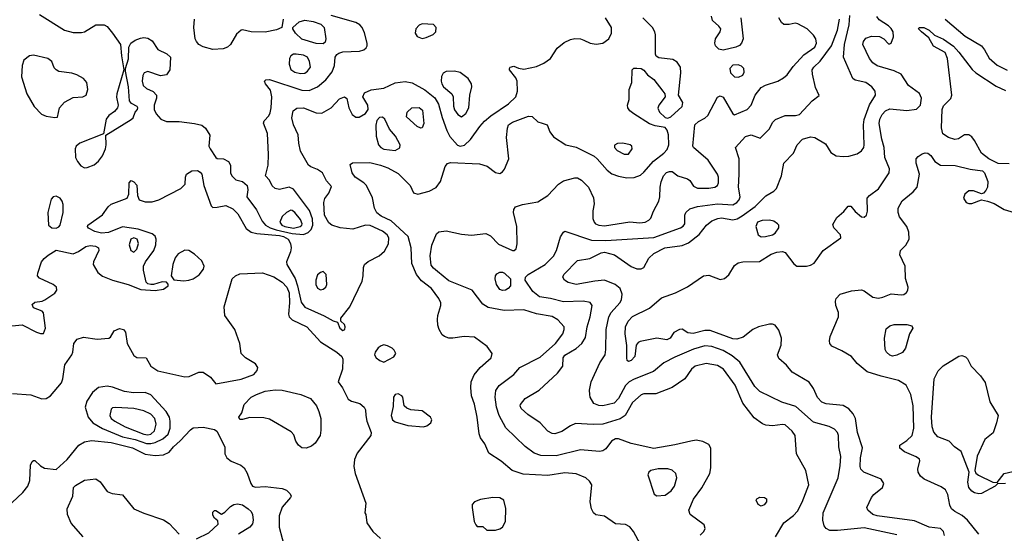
# Model space of a CAD drawing. Extents: x 1173029 to 1307123, y 522559 to 678521.
# Tile 103 of 256: x 1208187 to 1215156, y 571201 to 574841. Entities that reach past the tile are written whole.
import ezdxf

# ---------------------------------------------------------------- set-up
doc = ezdxf.new("R2010")
doc.units = 0

msp = doc.modelspace()

# ---------------------------------------------------------------- linework, layer by layer
at = {"layer": '0CON10XD'}
for points in [[(1208083.8, 572666.2), (1208205, 572678), (1208307, 572627), (1208335, 572615.8), (1208355, 572617.5), (1208370.8, 572655), (1208355, 572763.8), (1208345, 572776.2), (1208285, 572800), (1208276.4, 572823.6), (1208295, 572838.8), (1208345, 572845.6), (1208365, 572855.5), (1208435, 572903.6), (1208450.5, 572925), (1208447.5, 572945), (1208424.4, 572965), (1208328, 573008), (1208312.9, 573025), (1208314.4, 573045), (1208342.5, 573125), (1208360.7, 573149.3), (1208388.3, 573171.7), (1208445, 573206.4), (1208565, 573180.8), (1208603.1, 573196.9), (1208655, 573234.2), (1208685, 573240), (1208723.6, 573236.4), (1208743.8, 573223.8), (1208748, 573205), (1208708.8, 573125), (1208706, 573105), (1208740.4, 573050.4), (1208773.8, 573023.8), (1208843.8, 572995), (1208955.3, 572965.3), (1209045, 572929.2), (1209145, 572922), (1209205, 572932), (1209237.5, 572955), (1209237.5, 572967.5), (1209225, 572980), (1209195, 572982.5), (1209135, 572963.8), (1209115, 572963.3), (1209095, 572968.8), (1209081.4, 572981.4), (1209063.8, 573065), (1209063.2, 573095), (1209078.2, 573125), (1209136.2, 573205), (1209150.4, 573245), (1209153.2, 573285), (1209145.8, 573305.8), (1209123.7, 573323.7), (1209025, 573355.2), (1208915, 573373.4), (1208815, 573333.6), (1208765, 573326.9), (1208719.7, 573339.7), (1208675, 573363.8), (1208666.7, 573375), (1208670, 573385), (1208772.6, 573457.4), (1208814, 573515), (1208835, 573534), (1208947.5, 573575), (1208960, 573605), (1208962.5, 573685), (1208975, 573700), (1208995, 573692.5), (1209015, 573667.5), (1209020, 573595), (1209033.8, 573565), (1209075, 573549.6), (1209125, 573550.8), (1209171.2, 573565), (1209328, 573645), (1209358, 573675), (1209360, 573725), (1209368.8, 573745), (1209405, 573768.6), (1209445, 573773.1), (1209465, 573761.4), (1209476.2, 573745), (1209490.7, 573665), (1209542.4, 573522.4), (1209555, 573510), (1209585, 573512.7), (1209645, 573524.7), (1209695, 573499.3), (1209730, 573465), (1209791, 573361), (1209825.2, 573335.2), (1209865.2, 573325.2), (1210025, 573311.9), (1210055, 573303.7), (1210087.1, 573285), (1210104.6, 573255), (1210109.1, 573225), (1210103.5, 573195), (1210076.4, 573125), (1210076.9, 573105), (1210135.8, 573005.8), (1210153.9, 572953.9), (1210179.7, 572839.7), (1210205, 572803.3), (1210341.5, 572741.5), (1210405, 572706), (1210437.5, 572697.5), (1210454, 572655), (1210475, 572638), (1210488, 572645), (1210491.4, 572665), (1210485, 572681.2), (1210460, 572705), (1210460, 572725), (1210524.3, 572805.7), (1210611.4, 572988.6), (1210618.9, 573025), (1210620.5, 573085), (1210627.8, 573105), (1210652.6, 573127.4), (1210732.3, 573167.7), (1210769.6, 573200.4), (1210796.8, 573253.2), (1210800.3, 573295), (1210787.8, 573315), (1210755, 573341.1), (1210668.3, 573381.7), (1210635, 573384), (1210545, 573355.6), (1210455, 573366.9), (1210396.2, 573385), (1210375, 573401.1), (1210344.8, 573455), (1210340.5, 573545), (1210347.3, 573572.7), (1210375, 573612.5), (1210395, 573657.5), (1210357.7, 573697.7), (1210329.2, 573755), (1210295, 573778.9), (1210246.9, 573796.9), (1210230.9, 573810.9), (1210175, 573910), (1210162.1, 573965), (1210157.4, 574025), (1210124.1, 574095), (1210112.2, 574145), (1210123.3, 574195), (1210147.4, 574212.6), (1210195, 574216.8), (1210285, 574180.8), (1210325, 574177.3), (1210390.8, 574215), (1210450.2, 574279.8), (1210485, 574294.2), (1210503, 574283), (1210517.5, 574215), (1210539.9, 574169.9), (1210565, 574150), (1210590.2, 574149.8), (1210634.2, 574175), (1210654.4, 574205), (1210651.1, 574235), (1210615.6, 574295), (1210627.2, 574322.8), (1210675, 574343.8), (1210765, 574354.7), (1210845, 574392.7), (1210915, 574403.1), (1210965, 574392.9), (1211055, 574342.5), (1211125, 574286.8), (1211152.3, 574242.3), (1211177.4, 574147.4), (1211210, 574055), (1211232.1, 574012.1), (1211285, 573952.1), (1211305.4, 573945.4), (1211335, 573951.2), (1211378.8, 573991.2), (1211443.8, 574085), (1211477.3, 574122.7), (1211520.9, 574159.1), (1211646.9, 574245), (1211697.9, 574295), (1211710.4, 574335), (1211708.5, 574405), (1211698.9, 574428.9), (1211654.4, 574484.4), (1211652.5, 574495), (1211658.8, 574505), (1211685, 574511.9), (1211717.3, 574497.3), (1211755, 574490.9), (1211845, 574508.2), (1211897.5, 574532.5), (1211942.7, 574565), (1211991.2, 574638.8), (1212040.2, 574679.8), (1212085, 574700.4), (1212115, 574706.9), (1212155, 574705.4), (1212180.8, 574695), (1212225, 574673.8), (1212268, 574668), (1212315, 574674.6), (1212355.6, 574704.4), (1212375.7, 574744.3), (1212375.3, 574785), (1212333.8, 574855)], [(1208327, 574877), (1208505, 574766.7), (1208565, 574749.2), (1208625, 574749.6), (1208645.7, 574755), (1208725, 574803.1), (1208785, 574804.2), (1208805, 574792), (1208845, 574745.6), (1208900.9, 574665), (1208906.7, 574585), (1208923.8, 574485), (1208874.2, 574314.2), (1208871.7, 574291.7), (1208883.8, 574235), (1208878.8, 574215), (1208859.1, 574190.9), (1208818.3, 574161.7), (1208800, 574135), (1208779.3, 574030.7), (1208613.5, 573966.5), (1208586.9, 573945), (1208580.4, 573925), (1208581.9, 573865), (1208595.8, 573835), (1208620, 573805), (1208645, 573790.5), (1208665, 573792.5), (1208715, 573812.7), (1208745, 573837.1), (1208774.1, 573875), (1208794.7, 573925), (1208800, 573955), (1208797.5, 574022.5), (1208976.8, 574133.2), (1208990, 574145), (1209003.3, 574185), (1209020, 574205), (1209023.3, 574215), (1209017.5, 574225), (1208977.7, 574247.7), (1208963.8, 574265), (1208957.5, 574365), (1208936.7, 574475), (1208936.7, 574495), (1208957.7, 574562.3), (1208960, 574645), (1208974, 574675), (1209003.7, 574696.3), (1209041.1, 574708.9), (1209065, 574713.5), (1209095, 574709.5), (1209125, 574690.6), (1209165, 574630.6), (1209227.9, 574597.9), (1209254.2, 574575), (1209248.6, 574485), (1209225, 574449.2), (1209182.6, 574442.6), (1209095, 574474.2), (1209068.8, 574465), (1209057.5, 574445), (1209052.9, 574405), (1209060.8, 574375), (1209083.8, 574353.8), (1209131.7, 574331.7), (1209154.3, 574305), (1209155.8, 574285), (1209138.6, 574235), (1209138.6, 574205), (1209152.8, 574172.8), (1209185, 574136), (1209225, 574120), (1209315, 574120), (1209424.6, 574104.6), (1209475, 574092.1), (1209502.5, 574072.5), (1209532.4, 574022.4), (1209525.6, 573945.6), (1209534.4, 573925), (1209575, 573863.3), (1209585, 573856.7), (1209630, 573855), (1209665.9, 573835.9), (1209679.3, 573809.3), (1209680, 573755), (1209687.5, 573735), (1209716.4, 573706.4), (1209763.6, 573693.6), (1209796.1, 573666.1), (1209801.2, 573635), (1209794.3, 573585), (1209862.3, 573492.3), (1209903.9, 573413.9), (1209925.9, 573385), (1209960, 573365), (1210001.8, 573351.8), (1210115, 573326.6), (1210195, 573319), (1210228.4, 573331.6), (1210250.6, 573355), (1210261, 573385), (1210258.6, 573428.7), (1210237.9, 573487.9), (1210125, 573640.7), (1210095, 573653.2), (1210025, 573637.3), (1209996.2, 573645), (1209975, 573664), (1209954.1, 573704.1), (1209927.5, 573735), (1209945, 573810), (1209948.8, 573885), (1209940.5, 574035), (1209913, 574107), (1209918, 574125), (1209949.5, 574160.5), (1209959.3, 574180.7), (1209967.8, 574215), (1209971.9, 574295), (1209961.7, 574341.7), (1209927.5, 574385), (1209920, 574405), (1209930, 574415), (1209955, 574416.2), (1210185, 574340.8), (1210235, 574340), (1210294.7, 574365.3), (1210352.7, 574415), (1210398.6, 574471.4), (1210414.5, 574515.5), (1210419.2, 574575), (1210431.2, 574595), (1210445.5, 574604.5), (1210475, 574611.8), (1210591.5, 574618.5), (1210622.2, 574627.8), (1210638.9, 574641.1), (1210646.9, 574655), (1210646.7, 574675), (1210627.8, 574747.8), (1210611.6, 574785), (1210594.1, 574804.1), (1210565, 574821.1), (1210391.2, 574871.2)], [(1210052, 574845), (1210042.5, 574785), (1210005, 574768), (1209925, 574752.9), (1209825, 574754.3), (1209765, 574770), (1209755, 574767.5), (1209720.9, 574739.1), (1209680, 574665), (1209657.1, 574645), (1209627.5, 574635), (1209555, 574628.7), (1209485, 574647.8), (1209456, 574665), (1209437.5, 574685), (1209428.6, 574705), (1209420, 574785), (1209424.4, 574845)], [(1212581.1, 571121.1), (1212531.1, 571215), (1212505, 571248), (1212475, 571262.5), (1212405, 571267.1), (1212325, 571321.4), (1212265, 571332.9), (1212248, 571345), (1212233.1, 571375), (1212224.6, 571424.6), (1212235.4, 571545.4), (1212220.2, 571570.2), (1212194, 571594), (1212126.4, 571623.6), (1212045, 571630), (1211925, 571611.1), (1211749.6, 571619.6), (1211672.5, 571645), (1211595, 571712.9), (1211508.1, 571768.1), (1211478.6, 571835), (1211448.7, 571878.7), (1211438.1, 571905), (1211424.3, 572025), (1211405.4, 572115.4), (1211385.5, 572175), (1211379.5, 572235), (1211383.5, 572275), (1211403.3, 572325), (1211446.7, 572375), (1211523.8, 572445), (1211531.5, 572475), (1211494.7, 572524.7), (1211405, 572590.4), (1211333.9, 572596.1), (1211253.6, 572583.6), (1211225, 572584.5), (1211194.7, 572594.7), (1211178.2, 572608.2), (1211155.3, 572645.3), (1211146.4, 572675), (1211143.8, 572716.2), (1211146.2, 572745), (1211167.8, 572815), (1211166.7, 572835), (1211153.1, 572865), (1211100.5, 572935), (1211030.3, 572990.3), (1210994.6, 573035), (1210963.4, 573113.4), (1210958.5, 573225), (1210937.1, 573305), (1210815.7, 573415.7), (1210745, 573448.2), (1210715, 573472.7), (1210697.9, 573505), (1210685, 573578.8), (1210641.5, 573665), (1210621.9, 573685), (1210561.1, 573725), (1210539.1, 573755), (1210526.4, 573813.6), (1210542.9, 573827.1), (1210665, 573828.2), (1210741.2, 573808.8), (1210791.7, 573791.7), (1210865, 573750), (1210950, 573665), (1210974.1, 573614.1), (1211005, 573604), (1211085, 573624.5), (1211135, 573650.9), (1211165.5, 573694.5), (1211198.7, 573801.3), (1211215, 573820.9), (1211235, 573829.2), (1211440.4, 573820.4), (1211495, 573802.7), (1211555, 573758.5), (1211585, 573751.1), (1211605, 573763.3), (1211617.8, 573782.2), (1211649.3, 573855), (1211632.3, 574005), (1211638.7, 574071.3), (1211647.1, 574095), (1211675, 574115.5), (1211787.7, 574157.7), (1211814, 574154), (1211855, 574116.7), (1211885, 574106.7), (1211920, 574095), (1211938.8, 574045), (1211965, 574010.8), (1212053.3, 573955), (1212125, 573938.5), (1212252.5, 573872.5), (1212274.8, 573854.8), (1212344.2, 573774.2), (1212378.7, 573748.7), (1212425, 573731.1), (1212485, 573720.7), (1212536.6, 573723.4), (1212580.5, 573739.5), (1212605, 573759.5), (1212672.8, 573837.2), (1212745.4, 573895), (1212769, 573921), (1212780.9, 573955), (1212778.2, 574025), (1212768.6, 574058.6), (1212755, 574076), (1212685, 574087.9), (1212645, 574101.8), (1212532.8, 574172.8), (1212504.6, 574194.6), (1212490, 574215), (1212488, 574235), (1212500, 574275), (1212501.2, 574345), (1212520, 574395), (1212522.5, 574485), (1212533.6, 574496.4), (1212555, 574496.7), (1212585, 574493.8), (1212605, 574483.3), (1212630.3, 574450.3), (1212675, 574418), (1212738.8, 574335), (1212752.5, 574315), (1212755.6, 574295), (1212711.1, 574235), (1212703, 574213), (1212715.4, 574185.4), (1212755, 574147.5), (1212775, 574142.9), (1212795, 574151.9), (1212875.8, 574225), (1212881.2, 574255), (1212848.8, 574305), (1212866.9, 574465), (1212864.5, 574505), (1212839.8, 574539.8), (1212809.3, 574559.3), (1212710, 574570), (1212691.7, 574581.7), (1212686.4, 574596.4), (1212686.8, 574733.2), (1212681.2, 574755), (1212664.6, 574785), (1212597.5, 574855)], [(1213003, 571187), (1213030, 571215), (1213038.8, 571235), (1213032.3, 571262.3), (1212932, 571335), (1212921.9, 571365), (1212955, 571442.5), (1213015, 571522.9), (1213070.5, 571625), (1213079.2, 571665), (1213079.2, 571805), (1213065, 571830), (1213022.4, 571852.4), (1212975, 571860.6), (1212937.5, 571855), (1212825, 571827.3), (1212675, 571802.5), (1212515, 571837.7), (1212425, 571870.4), (1212405, 571871.2), (1212375.7, 571854.3), (1212335, 571800), (1212315, 571784.5), (1212291.7, 571781.7), (1212155, 571793.6), (1211985, 571750.7), (1211875, 571751.8), (1211828.3, 571768.3), (1211765, 571816.9), (1211628, 571948), (1211581.3, 572035), (1211561.8, 572095), (1211551.2, 572165), (1211557.8, 572212.2), (1211581.2, 572248.8), (1211685, 572326.2), (1211727.5, 572375), (1211871.8, 572448.2), (1211978.5, 572545), (1212030, 572615), (1212041.2, 572645), (1212040.4, 572665), (1211995, 572714.5), (1211955, 572737.2), (1211845.7, 572755.7), (1211755.3, 572785.3), (1211615, 572778.8), (1211501.6, 572801.6), (1211465.4, 572825.4), (1211388.8, 572925), (1211225, 572989.2), (1211143.6, 573056.4), (1211115, 573079.2), (1211100.3, 573100.3), (1211091.5, 573168.5), (1211105, 573244), (1211137.5, 573322.5), (1211152.4, 573337.6), (1211206.6, 573343.4), (1211315, 573321.6), (1211385, 573314.7), (1211485.2, 573324.8), (1211519.4, 573309.4), (1211575, 573251.1), (1211675, 573204.4), (1211687.5, 573205), (1211701.9, 573218.1), (1211708.2, 573251.8), (1211706, 573375), (1211681.2, 573475), (1211683.9, 573496.1), (1211695, 573514.2), (1211745, 573531.1), (1211855, 573548.9), (1211925, 573594.4), (1212000.6, 573675), (1212035, 573698.2), (1212115, 573720.6), (1212135, 573718.9), (1212163.4, 573703.4), (1212211.9, 573655), (1212249.3, 573579.3), (1212252.9, 573535), (1212243, 573487), (1212243, 573433), (1212252, 573405), (1212263.3, 573395), (1212285.5, 573385.5), (1212325, 573380.4), (1212505, 573408.9), (1212575, 573400.9), (1212614.5, 573405.5), (1212640.6, 573419.4), (1212654, 573435), (1212671.8, 573485), (1212710, 573555), (1212718.8, 573585), (1212720.4, 573655), (1212728.1, 573691.9), (1212744.5, 573735), (1212765, 573757.5), (1212785, 573765.5), (1212804.5, 573764.5), (1212846, 573735), (1212913.5, 573713.5), (1212930.3, 573700.3), (1212955, 573661.5), (1212985, 573646.2), (1213065, 573646.2), (1213106.7, 573655), (1213125, 573666.2), (1213132.5, 573685), (1213132.5, 573725), (1213125.8, 573745), (1213060, 573845), (1212991.9, 573905), (1212955.8, 573935), (1212951.4, 573945), (1212964.3, 574095), (1212990.2, 574119.8), (1213035, 574141.9), (1213057.9, 574162.1), (1213125, 574292), (1213145, 574300.8), (1213165, 574292), (1213235, 574173.3), (1213245, 574166.7), (1213335, 574204.5), (1213365, 574234.2), (1213393.4, 574305), (1213435, 574360.5), (1213465, 574377.8), (1213553.3, 574405), (1213592.4, 574427.6), (1213619.6, 574450.4), (1213660.6, 574509.4), (1213737.6, 574592.4), (1213815, 574646.4), (1213827.1, 574675), (1213821.8, 574705), (1213805, 574731.1), (1213760.6, 574775), (1213695, 574812.1), (1213674.6, 574815.4), (1213633.2, 574806.8), (1213595.8, 574805.8), (1213579.7, 574819.7), (1213559.2, 574855)], [(1213125, 572390), (1213045, 572405.4), (1212968.8, 572385), (1212940.8, 572365), (1212893.6, 572296.4), (1212805, 572233.3), (1212689.8, 572190.2), (1212605, 572189.2), (1212585, 572182.7), (1212525, 572126.9), (1212473.1, 572036.9), (1212437.3, 572012.8), (1212315, 571975.3), (1212245, 571971.1), (1212121.2, 571978.8), (1212086.5, 571963.5), (1212025, 571921.9), (1211975, 571906.9), (1211955, 571908.1), (1211924.6, 571924.6), (1211870.8, 571985), (1211783.9, 572043.9), (1211735.7, 572085), (1211728.6, 572105), (1211731.4, 572115), (1211764.6, 572155.4), (1211863.5, 572216.5), (1211992.7, 572335), (1212030, 572385), (1212034.5, 572445), (1212045, 572464.4), (1212125, 572511.2), (1212164.7, 572545.3), (1212191.7, 572588.3), (1212203.2, 572665), (1212223.9, 572735), (1212238.6, 572815), (1212225.5, 572835.5), (1212176.2, 572846.2), (1212035, 572841.3), (1211945, 572864.5), (1211866.9, 572876.9), (1211818.9, 572915), (1211763.8, 572995), (1211765.8, 573015), (1211785.6, 573035), (1211905.2, 573104.8), (1211964.3, 573165.8), (1211985.3, 573204.7), (1212015, 573302.5), (1212034.7, 573335.3), (1212045, 573341.9), (1212235, 573277.9), (1212334.8, 573275.2), (1212675, 573296.2), (1212865, 573365.4), (1212883.5, 573376.5), (1212895.5, 573395), (1212895.7, 573455), (1212901.4, 573475), (1212930.2, 573499.8), (1212985, 573517.7), (1213125, 573535.3), (1213235, 573529.2), (1213261.8, 573545), (1213279.1, 573565), (1213286.6, 573585), (1213273.8, 573655), (1213279.5, 573745), (1213279.5, 573855), (1213254.3, 573935), (1213325, 574012.5), (1213365, 574025.6), (1213428.3, 574001.7), (1213491.2, 574065), (1213517.1, 574115), (1213535.4, 574134.6), (1213605, 574162.9), (1213677.4, 574162.6), (1213705, 574170), (1213795, 574265.6), (1213845.9, 574304.1), (1213819.6, 574359.6), (1213797.1, 574455), (1213796.9, 574485), (1213807.3, 574505), (1213852.5, 574547.5), (1213932.4, 574655), (1213975, 574765.8), (1213990.2, 574845)], [(1214395, 571190.4), (1214165, 571240.8), (1213975, 571220), (1213921.8, 571221.8), (1213894.5, 571234.5), (1213881.4, 571255), (1213871.1, 571295), (1213872.5, 571345), (1213980, 571595), (1213995, 571682.5), (1213998, 571745), (1213985.4, 571815), (1213982.1, 571895), (1213975, 571915.8), (1213955, 571938.9), (1213915, 571957.1), (1213805, 571988.5), (1213679.1, 572099.1), (1213580.3, 572130.3), (1213425, 572205.5), (1213391, 572241), (1213283.9, 572413.9), (1213229, 572459), (1213165, 572496.3), (1213085, 572525.8), (1213035, 572530.3), (1212955, 572506.2), (1212825, 572449.6), (1212745, 572408.5), (1212673, 572347), (1212535, 572294.2), (1212500.4, 572275), (1212475, 572248.2), (1212425, 572157.5), (1212395, 572122.7), (1212315, 572104.5), (1212285, 572105.6), (1212251.3, 572121.3), (1212225.7, 572165), (1212221.1, 572185), (1212220, 572215), (1212230.6, 572275), (1212291.9, 572408.1), (1212330.8, 572465), (1212336.4, 572503.6), (1212338.4, 572645), (1212355.9, 572735), (1212374.4, 572765.6), (1212435.5, 572835), (1212445.5, 572855), (1212451.9, 572895), (1212438, 572935), (1212401.2, 572965), (1212325, 572995.6), (1212257.6, 572987.6), (1212125, 572964.7), (1212068.4, 572978.4), (1212041.9, 572995), (1212031.5, 573015), (1212037.8, 573035), (1212135, 573133.1), (1212222.4, 573147.6), (1212302, 573188), (1212327.2, 573192.8), (1212396.2, 573175), (1212515, 573091.4), (1212555, 573075.7), (1212585, 573074.3), (1212605, 573085.8), (1212639.3, 573150.7), (1212675, 573184.5), (1212754.2, 573225), (1212875, 573240.7), (1212919.8, 573260.3), (1212995, 573319.6), (1213047.1, 573385), (1213085, 573415.3), (1213127, 573433), (1213155, 573437.8), (1213233.3, 573423.3), (1213265, 573428.9), (1213300.3, 573449.7), (1213392.2, 573517.8), (1213468.3, 573591.7), (1213525, 573626.7), (1213543.3, 573645), (1213578, 573735), (1213594.2, 573825), (1213662.9, 573895), (1213690, 573955), (1213726.4, 573993.6), (1213785, 574011.6), (1213815, 574005.3), (1213891, 573961), (1213929, 573899), (1213966.8, 573876.8), (1214015, 573871.2), (1214055, 573874.7), (1214115, 573891.2), (1214145, 573911.5), (1214160.4, 573935), (1214164.6, 573955), (1214158.7, 574095), (1214162.9, 574132.9), (1214201.5, 574238.5), (1214243.5, 574305), (1214240.6, 574335), (1214219.2, 574365), (1214175, 574395.5), (1214101.1, 574411.1), (1214083, 574423), (1214016.4, 574575), (1214024, 574665), (1214058.8, 574805), (1214061.5, 574871.5)], [(1214732.5, 571185), (1214724.7, 571214.7), (1214705, 571234.4), (1214625, 571244.5), (1214519.8, 571289.8), (1214255, 571324.7), (1214225, 571335.4), (1214188.9, 571365), (1214182.2, 571385), (1214215.4, 571455), (1214233, 571477), (1214293.5, 571525), (1214303.3, 571555), (1214284, 571585), (1214161.2, 571635), (1214140, 571655), (1214134.5, 571675), (1214137.1, 571735), (1214153.2, 571806.8), (1214116.9, 571915), (1214103.1, 572015), (1214086.8, 572046.8), (1214055, 572084.3), (1214015, 572106.5), (1213895, 572118.2), (1213865, 572130), (1213833.6, 572163.6), (1213805, 572228), (1213775, 572272.5), (1213653.8, 572343.8), (1213613.6, 572393.6), (1213559.7, 572439.7), (1213551.4, 572465), (1213576.7, 572535), (1213578.5, 572585), (1213560.5, 572640.5), (1213534.3, 572675), (1213515, 572683.1), (1213495, 572682.5), (1213415, 572664.6), (1213375.8, 572645), (1213308.6, 572591.4), (1213263, 572577), (1213235, 572578.2), (1213075, 572638.9), (1213035, 572637.5), (1212953.4, 572616.6), (1212915, 572622.2), (1212875, 572647.1), (1212855.8, 572645.8), (1212816.7, 572625), (1212790, 572585), (1212767, 572573), (1212696.4, 572583.6), (1212578.9, 572561.1), (1212565, 572554), (1212550.8, 572535), (1212540, 572455), (1212515, 572426.2), (1212495, 572417.5), (1212486.7, 572426.7), (1212484.2, 572444.2), (1212483, 572533), (1212472.1, 572615), (1212475.4, 572665), (1212494.5, 572705), (1212525, 572737.5), (1212645, 572797.1), (1212730.2, 572869.8), (1212828, 572905), (1212913.4, 572946.6), (1213026, 573025), (1213065, 573029.6), (1213145, 573000.4), (1213175, 573006.5), (1213206.6, 573033.4), (1213245, 573098), (1213273.2, 573116.8), (1213305, 573125.7), (1213423.7, 573126.3), (1213505, 573179.5), (1213545, 573192.5), (1213585, 573197.3), (1213605, 573190), (1213665, 573111.5), (1213688, 573095), (1213755, 573093.9), (1213785, 573100.4), (1213809.4, 573115), (1213874.5, 573205), (1213998, 573295), (1213996, 573315), (1213950, 573365), (1213940.9, 573389.1), (1213970.9, 573439.1), (1214019.5, 573480.5), (1214051.7, 573518.3), (1214068.3, 573518.3), (1214100.5, 573480.5), (1214144.4, 573444.4), (1214165, 573442.5), (1214180, 573455), (1214186.9, 573485), (1214185.8, 573575), (1214202, 573595), (1214265, 573643.1), (1214341.1, 573755), (1214342.9, 573785), (1214311.2, 573865), (1214306.2, 573936.2), (1214289.4, 573995), (1214270.3, 574105), (1214274, 574135), (1214290.8, 574169.2), (1214315.9, 574194.1), (1214345, 574207.9), (1214465, 574196.8), (1214533.6, 574206.4), (1214561.4, 574235), (1214568.5, 574285), (1214556.5, 574316.5), (1214478.5, 574375), (1214425, 574455.6), (1214375, 574479.1), (1214255, 574514.5), (1214225, 574534.4), (1214200.9, 574565), (1214154.6, 574664.6), (1214158.1, 574685), (1214175, 574709.2), (1214215.4, 574724.6), (1214272.1, 574722.1), (1214302.5, 574705), (1214335, 574668.8), (1214345, 574668.8), (1214355.8, 574675), (1214371.3, 574718.7), (1214368.5, 574755), (1214355, 574778.6), (1214335, 574797.8), (1214269.5, 574839.5), (1214252.4, 574862.4)], [(1213290.5, 574855), (1213306.7, 574705), (1213296.7, 574675), (1213281.2, 574658.8), (1213255, 574645.3), (1213165, 574623.9), (1213135, 574630.9), (1213110.5, 574655), (1213106.4, 574675), (1213112.5, 574705), (1213145.8, 574755), (1213150, 574775), (1213136, 574795), (1213090, 574835), (1213084, 574865)], [(1214737.8, 574845), (1214878.8, 574725), (1214993.5, 574655), (1215015, 574628.1), (1215047.4, 574567.4), (1215105, 574519.1), (1215175, 574482)], [(1210335, 574670.8), (1210285, 574670.9), (1210185, 574703.8), (1210139.4, 574745), (1210121.2, 574775), (1210121.2, 574785), (1210165.4, 574824.6), (1210205, 574838.1), (1210265, 574826.9), (1210318.3, 574808.3), (1210341.4, 574785), (1210354.1, 574705.9), (1210348.3, 574681.7), (1210335, 574670.8)], [(1211035, 574706.9), (1211065, 574714.4), (1211114, 574735), (1211132.2, 574755), (1211135.5, 574785), (1211115, 574806.7), (1211035, 574812.2), (1211015, 574802.9), (1210990.8, 574775), (1210986, 574745), (1211000.9, 574720.9), (1211035, 574706.9)], [(1215190.7, 573819.3), (1215112.7, 573822.7), (1215045, 573853.8), (1214993.7, 573893.7), (1214943.8, 573983.8), (1214925, 574010), (1214905, 574024.2), (1214875, 574024.4), (1214832.4, 573997.6), (1214805, 573991.2), (1214760, 574005), (1214721.1, 574031.1), (1214710.6, 574075), (1214715.6, 574205), (1214725, 574229.2), (1214776.6, 574283.4), (1214784.2, 574305.8), (1214754.7, 574564.7), (1214737.8, 574607.8), (1214655, 574652.5), (1214621.7, 574711.7), (1214568.8, 574755), (1214547.5, 574775), (1214553.8, 574786.2), (1214585, 574785.7), (1214625, 574767.5), (1214661.9, 574731.9), (1214725, 574701.9), (1214795, 574652.9), (1214835, 574610.6), (1214928, 574488), (1214954.6, 574464.6), (1215099.1, 574369.1), (1215165, 574339.5)], [(1208435, 574146.7), (1208455, 574150), (1208468.9, 574215), (1208505, 574256.2), (1208565, 574290.4), (1208635, 574293.3), (1208657.5, 574305), (1208670.5, 574345), (1208662.1, 574395), (1208637.5, 574425), (1208590.6, 574450.6), (1208555, 574461.6), (1208465, 574474.5), (1208445, 574484.3), (1208430.7, 574500.7), (1208413.8, 574545), (1208386.8, 574566.8), (1208285, 574589.2), (1208257.5, 574585), (1208216.7, 574555), (1208203.8, 574515), (1208200, 574435), (1208238.1, 574315), (1208290.6, 574225), (1208342.4, 574172.4), (1208375, 574158.1), (1208435, 574146.7)], [(1210175, 574460.4), (1210205, 574462.3), (1210225, 574475.6), (1210244.5, 574505), (1210238.5, 574545), (1210225, 574574.4), (1210195, 574590), (1210144, 574596), (1210124.7, 574595.3), (1210105.6, 574585), (1210097.1, 574565), (1210095.4, 574524.6), (1210105, 574488.9), (1210135, 574468.5), (1210175, 574460.4)], [(1213275, 574434.3), (1213305, 574446.7), (1213315, 574470), (1213312.5, 574495), (1213295, 574511.4), (1213271.2, 574521.2), (1213235, 574518.8), (1213213.8, 574495), (1213217.3, 574465), (1213245, 574435.6), (1213275, 574434.3)], [(1211315, 574153.1), (1211344.7, 574175.3), (1211365.5, 574215), (1211371.8, 574305), (1211386.9, 574365), (1211385.7, 574385), (1211360, 574425), (1211305, 574465.5), (1211265, 574476.8), (1211205, 574473.8), (1211185, 574461.9), (1211171.8, 574438.2), (1211169.1, 574405), (1211174.1, 574385), (1211187.5, 574365), (1211244.6, 574315), (1211253.8, 574295), (1211257.6, 574227.6), (1211265, 574202.5), (1211288.3, 574168.3), (1211315, 574153.1)], [(1211025, 574071.2), (1211000, 574085), (1210925, 574152.5), (1210930, 574185), (1210963.3, 574215), (1211015, 574218.9), (1211038.9, 574198.9), (1211046.9, 574105), (1211035, 574073.3), (1211025, 574071.2)], [(1210845, 573913.1), (1210877.4, 573932.6), (1210880.6, 573955), (1210846.7, 574015), (1210804.3, 574064.3), (1210772.5, 574135), (1210755, 574150), (1210732.6, 574147.4), (1210713.9, 574126.1), (1210707.6, 574092.4), (1210709.6, 574015), (1210727.3, 573955), (1210742.2, 573935), (1210763.2, 573923.2), (1210845, 573913.1)], [(1212495, 573888.8), (1212522.5, 573925), (1212520, 573945), (1212508.8, 573955), (1212455, 573966.9), (1212417.3, 573962.7), (1212397.7, 573952.3), (1212396, 573935), (1212415, 573914), (1212465, 573888.8), (1212495, 573888.8)], [(1214975.7, 571195), (1214895.7, 571295), (1214857.1, 571327.1), (1214805, 571354.6), (1214780.9, 571375), (1214769.7, 571399.7), (1214755.2, 571475.2), (1214738.6, 571508.6), (1214709.4, 571529.4), (1214587.5, 571585), (1214562.2, 571605), (1214546.5, 571635), (1214543.3, 571655), (1214558.8, 571715), (1214555, 571726.7), (1214533, 571743), (1214448.7, 571778.7), (1214416, 571805), (1214416, 571825), (1214465, 571857.8), (1214503.5, 571895), (1214514.6, 571945), (1214509.6, 572105), (1214493.8, 572185), (1214461.5, 572251.5), (1214406.2, 572285), (1214285, 572313.8), (1214185.5, 572345.5), (1214114.3, 572404.3), (1214073.3, 572455), (1214006.2, 572495), (1213935, 572528), (1213922, 572545), (1213917.5, 572565), (1213924.3, 572595), (1213981.4, 572735), (1213982.5, 572765), (1213964, 572815), (1213961.2, 572845), (1213966.7, 572865), (1213993.9, 572896.1), (1214075, 572918.8), (1214145, 572926), (1214165, 572918.6), (1214225, 572875.5), (1214265, 572867.9), (1214295, 572873.5), (1214355, 572898.6), (1214425, 572890), (1214445, 572894.3), (1214462.4, 572907.6), (1214472.5, 572925), (1214474.4, 572945), (1214457.4, 573007.4), (1214453.3, 573095), (1214415.7, 573175), (1214421.9, 573205), (1214457.7, 573242.3), (1214481.4, 573285), (1214480.3, 573335), (1214465.2, 573375.2), (1214413.8, 573443.8), (1214404.6, 573475), (1214403.8, 573505), (1214432.3, 573557.7), (1214509.6, 573620.4), (1214537.9, 573655), (1214556.5, 573745), (1214532.9, 573825), (1214532, 573855), (1214545, 573871.2), (1214575, 573890.8), (1214595, 573897.5), (1214615, 573894.2), (1214635, 573878), (1214664.7, 573834.7), (1214705, 573809.3), (1214806.7, 573806.7), (1214915, 573780.8), (1215000.7, 573770.7), (1215015.9, 573755.9), (1215038.8, 573695), (1215036, 573655), (1215025, 573630), (1215008.8, 573611.2), (1214995, 573606.2), (1214937.9, 573627.9), (1214905, 573628.6), (1214875.7, 573605), (1214866.9, 573575), (1214885, 573545.8), (1214905, 573538.1), (1214925, 573538.9), (1214995, 573564.3), (1215036.7, 573555), (1215085, 573537.3), (1215155, 573496.2), (1215255.6, 573465.6)], [(1208445, 573363.8), (1208465, 573371.9), (1208474.6, 573385.4), (1208495.4, 573475), (1208495, 573530), (1208488.5, 573555), (1208474.3, 573575), (1208445, 573589.1), (1208425, 573584.4), (1208410.9, 573569.1), (1208386.9, 573475), (1208391.4, 573385), (1208415, 573366.7), (1208445, 573363.8)], [(1210125, 573364.3), (1210171.8, 573375), (1210184.6, 573385), (1210187.1, 573395), (1210174, 573425), (1210135, 573473.6), (1210115, 573489.5), (1210105, 573490.5), (1210075, 573473.5), (1210045.5, 573445), (1210027.5, 573405), (1210041.5, 573385), (1210063.8, 573375), (1210125, 573364.3)], [(1213435, 573301.4), (1213465, 573303.3), (1213515, 573315.7), (1213535, 573327.5), (1213560.6, 573365), (1213559.4, 573385), (1213551.4, 573395), (1213525, 573412.7), (1213495, 573419.1), (1213442, 573418), (1213409.2, 573405), (1213396.7, 573375), (1213414.2, 573315), (1213435, 573301.4)], [(1208995, 573194.4), (1209017.1, 573215), (1209028.2, 573255), (1209019.1, 573285), (1208995, 573294.6), (1208974.5, 573285), (1208961.5, 573245), (1208972.9, 573205), (1208995, 573194.4)], [(1209349.3, 572989.3), (1209385, 572993.8), (1209415, 573005.4), (1209456.4, 573033.7), (1209487.4, 573072.6), (1209492.7, 573095), (1209475, 573132.9), (1209425, 573179.1), (1209385, 573204), (1209355, 573208.5), (1209308.4, 573181.6), (1209286.6, 573153.4), (1209270.4, 573105), (1209260, 573025), (1209278.3, 572998.3), (1209349.3, 572989.3)], [(1208135, 572191.9), (1208265, 572182.5), (1208343.3, 572153.3), (1208375, 572155.5), (1208404, 572176), (1208482.1, 572267.9), (1208493.1, 572296.9), (1208505.4, 572394.6), (1208556, 572465), (1208564, 572485), (1208570, 572545), (1208594.2, 572575.8), (1208638.3, 572591.7), (1208735, 572578), (1208817, 572583), (1208830, 572590), (1208855, 572636.7), (1208893.3, 572653.3), (1208922.5, 572645), (1208935, 572627.5), (1208948.6, 572545), (1208995, 572462), (1209015, 572447.5), (1209082.5, 572445), (1209116.2, 572385), (1209165, 572351.9), (1209355, 572310.4), (1209386.6, 572313.4), (1209455, 572343.5), (1209485, 572343.3), (1209536.7, 572306.7), (1209575, 572260), (1209755, 572293.2), (1209844, 572326), (1209868.2, 572355), (1209872.7, 572375), (1209855, 572401.2), (1209785.3, 572445.3), (1209755.7, 572475), (1209744.3, 572545), (1209710.6, 572645), (1209638, 572745), (1209633.8, 572805), (1209649.2, 572855), (1209691.4, 573005), (1209713.8, 573026.2), (1209745, 573039.1), (1209905, 573047.8), (1209985, 573017.9), (1210045, 572980.4), (1210078.1, 572945), (1210093.1, 572905), (1210096.9, 572835), (1210090.3, 572755), (1210094.8, 572734.8), (1210115.6, 572715), (1210220, 572665), (1210315, 572557.1), (1210432.2, 572485), (1210466.7, 572455), (1210473.1, 572435), (1210472.5, 572365), (1210440, 572275), (1210472.1, 572232.1), (1210511.8, 572151.8), (1210536.3, 572136.3), (1210595, 572120), (1210625, 572096), (1210634.2, 572075), (1210637.5, 572035)], [(1210315, 572926.2), (1210335, 572930), (1210353.3, 572945), (1210360, 572965), (1210356.7, 573035), (1210335, 573057.5), (1210315, 573050), (1210295, 573032.5), (1210283.8, 572995), (1210283.9, 572963.9), (1210295, 572937.5), (1210315, 572926.2)], [(1211605, 572921.2), (1211585, 572929.5), (1211562.3, 572965), (1211552.7, 573005), (1211555.3, 573024.7), (1211565, 573038.9), (1211585, 573051.5), (1211605, 573051.8), (1211619.2, 573045), (1211660, 573005), (1211660, 572955), (1211644, 572935), (1211625, 572924.5), (1211605, 572921.2)], [(1214365, 572455.7), (1214345, 572462.9), (1214320.8, 572485), (1214312.6, 572502.6), (1214307.1, 572585), (1214320.7, 572649.3), (1214345, 572670.8), (1214375, 572680), (1214465, 572680), (1214500.7, 572670.7), (1214507.5, 572655), (1214483.8, 572615), (1214457.2, 572512.8), (1214435, 572482), (1214395, 572462.9), (1214365, 572455.7)], [(1210765, 572413.8), (1210835, 572451.2), (1210848.9, 572475), (1210838, 572498), (1210822.6, 572512.6), (1210790.2, 572530.2), (1210765, 572535.5), (1210745, 572530), (1210724.4, 572515), (1210703.3, 572485), (1210698.5, 572465), (1210710.5, 572445), (1210735, 572424.5), (1210765, 572413.8)], [(1214975, 571480), (1214945, 571488), (1214925, 571500), (1214904.4, 571525), (1214897, 571563), (1214906.2, 571635), (1214851.4, 571781.4), (1214804.2, 571815), (1214764.6, 571854.6), (1214685.2, 571885.2), (1214657.6, 571917.6), (1214645.4, 571955), (1214640, 572025), (1214659.5, 572295), (1214687.8, 572352.2), (1214721.9, 572388.1), (1214835, 572456.7), (1214855, 572460), (1214880.7, 572450.7), (1214895, 572437.5), (1214920, 572385), (1214987.4, 572317.4), (1215019.3, 572269.3), (1215053.8, 572133.8), (1215112, 572035), (1215101.1, 571985), (1215076.1, 571913.9), (1215017.1, 571865), (1214963, 571747), (1214946.4, 571646.4), (1214955, 571627.5), (1214972.3, 571612.3), (1215075, 571563.8), (1215105, 571560), (1215155, 571625.8), (1215268.3, 571651.7)], [(1213536.4, 571175), (1213595, 571274.3), (1213663.4, 571326.6), (1213691.7, 571358.3), (1213725, 571420.8), (1213772.1, 571545), (1213750.4, 571645), (1213684.4, 571765), (1213675.6, 571895), (1213655, 571924.3), (1213605, 571969.4), (1213585, 571973.3), (1213515, 571962.2), (1213468.3, 571968.3), (1213445, 571975.8), (1213385, 572020), (1213305, 572124.4), (1213251.9, 572251.9), (1213167.5, 572365), (1213125, 572390)], [(1209115, 571836.7), (1209145, 571843.4), (1209200.3, 571869.7), (1209237.3, 571902.7), (1209252.4, 571945), (1209253.2, 571995), (1209247.6, 572025), (1209224.4, 572064.4), (1209115, 572181.5), (1209075, 572198.5), (1208993, 572197), (1208930, 572205), (1208845, 572236.1), (1208805, 572242.9), (1208745, 572233.3), (1208702.1, 572197.9), (1208663.2, 572136.8), (1208650.4, 572095), (1208671.5, 572025), (1208704.5, 571985), (1208773.4, 571943.4), (1208915.1, 571885.1), (1209005, 571865.7), (1209085, 571838.1), (1209115, 571836.7)], [(1210215, 571804.5), (1210185, 571806.9), (1210160, 571825), (1210142, 571855), (1210128.3, 571898.3), (1210109.4, 571919.4), (1209955, 572010), (1209915, 572020.5), (1209815, 572020.8), (1209765, 572006.7), (1209745, 572007.5), (1209737.5, 572025), (1209758.8, 572055), (1209775, 572113.8), (1209826, 572165), (1209862, 572185), (1209925, 572207.3), (1209995, 572218.2), (1210045, 572216.1), (1210176.7, 572185), (1210245, 572155.6), (1210286.9, 572105), (1210305.4, 572065.4), (1210317.8, 572015), (1210318.7, 571931.3), (1210312.5, 571895), (1210279.3, 571840.7), (1210252.5, 571817.5), (1210215, 571804.5)], [(1211045, 571954.5), (1211068.5, 571961.5), (1211096.5, 571983.5), (1211102.9, 572005), (1211095.7, 572025), (1211035, 572070), (1210955, 572075.7), (1210926.8, 572086.8), (1210909.2, 572105), (1210898, 572165), (1210891.2, 572175), (1210865, 572188.6), (1210845, 572184), (1210833.5, 572165), (1210829.5, 572100.5), (1210816.4, 572035), (1210825, 572005.7), (1210845, 571992.1), (1210934.7, 571964.7), (1211045, 571954.5)], [(1209095, 571898.8), (1209115, 571902.6), (1209142.2, 571927.8), (1209153.2, 571975), (1209144.2, 572015), (1209115, 572046.3), (1209065, 572069.7), (1208995, 572085.3), (1208866.7, 572093.3), (1208845, 572089.2), (1208835, 572080), (1208824.4, 572035), (1208834.4, 572015), (1208861.1, 571995), (1208934.4, 571955), (1209065, 571904.4), (1209095, 571898.8)], [(1210637.5, 572035), (1210644.1, 571995.9), (1210674, 571915), (1210672, 571895), (1210575, 571770), (1210557.1, 571725), (1210551.9, 571675), (1210560.8, 571625), (1210636.2, 571415), (1210630, 571345), (1210637.5, 571335), (1210643.8, 571275), (1210686.7, 571215), (1210741.2, 571165)], [(1208095, 571383.8), (1208210, 571490), (1208245.5, 571535), (1208258.5, 571575), (1208264.4, 571685), (1208275, 571710), (1208285, 571716.7), (1208295, 571716.2), (1208335, 571678.8), (1208362.7, 571662.7), (1208445, 571654.3), (1208524, 571725), (1208604.5, 571825.5), (1208645, 571849.4), (1208695, 571859.6), (1208835, 571844.1), (1208985, 571806.8), (1209075, 571761), (1209146.4, 571753.6), (1209205, 571757.9), (1209244.7, 571775.3), (1209275.6, 571815), (1209324, 571856), (1209395, 571934.2), (1209415, 571947.5), (1209485, 571952.9), (1209565.7, 571935.7), (1209583.3, 571925), (1209638, 571815), (1209640, 571765), (1209652, 571735), (1209683.1, 571713.1), (1209753.3, 571683.3), (1209775.3, 571665.3), (1209797.9, 571627.9), (1209822.7, 571555), (1209835, 571535.7), (1209855, 571528.5), (1209925, 571531.9), (1210045, 571518.8), (1210076.1, 571506.1), (1210100.7, 571480.7), (1210107.5, 571465), (1210103.3, 571455), (1210044.3, 571385.7), (1210024.5, 571325.5), (1210023.6, 571245), (1210065.6, 571084.4)], [(1212696.4, 571466.4), (1212755, 571471.2), (1212797.2, 571502.8), (1212821.4, 571535), (1212837.5, 571595), (1212830, 571625), (1212805, 571649.2), (1212775, 571656.9), (1212705, 571657.5), (1212653.8, 571646.2), (1212640.8, 571635), (1212632.9, 571615), (1212677.7, 571477.7), (1212696.4, 571466.4)], [(1208636.9, 571175), (1208552.4, 571272.4), (1208525.6, 571335), (1208523.1, 571375), (1208564, 571465), (1208568.8, 571525), (1208581.3, 571538.7), (1208645, 571576.7), (1208726.6, 571586.6), (1208755.5, 571565.5), (1208805, 571496.2), (1208842.3, 571482.3), (1208915, 571474), (1208995, 571375.6), (1209065, 571344.6), (1209205, 571297.3), (1209245, 571270.9), (1209316.9, 571195)], [(1215165, 571552.9), (1215108.3, 571551.7), (1215090, 571535), (1214995, 571482.5), (1214975, 571480)], [(1211492.5, 571222.5), (1211555, 571224.2), (1211585, 571231.9), (1211605, 571244.3), (1211626.2, 571283.8), (1211626.8, 571376.8), (1211613.3, 571435), (1211585, 571452), (1211535, 571455.6), (1211448.8, 571441.2), (1211407, 571423), (1211390, 571405), (1211390, 571385), (1211403.3, 571285), (1211415, 571260), (1211425, 571250), (1211465, 571250), (1211492.5, 571222.5)], [(1213435, 571393.8), (1213413.3, 571405), (1213400, 571435), (1213403.3, 571445), (1213425, 571457.1), (1213457.5, 571455), (1213473.3, 571445), (1213473.3, 571425), (1213455, 571403.3), (1213435, 571393.8)], [(1209439.1, 571160.9), (1209525.6, 571204.4), (1209592.5, 571265), (1209590, 571290), (1209565, 571307.5), (1209555, 571330), (1209555, 571350), (1209565, 571362.5), (1209575, 571362.5), (1209615, 571337.5), (1209639.5, 571350.5), (1209678.3, 571391.7), (1209703.3, 571405), (1209729.7, 571410.3), (1209765, 571403.5), (1209804.3, 571375), (1209824.4, 571355), (1209834.4, 571335), (1209838.9, 571295), (1209835, 571267.5), (1209815.4, 571244.6), (1209734.6, 571195.4)]]:
    msp.add_lwpolyline(points, dxfattribs=at)

doc.saveas('drawing.dxf')
